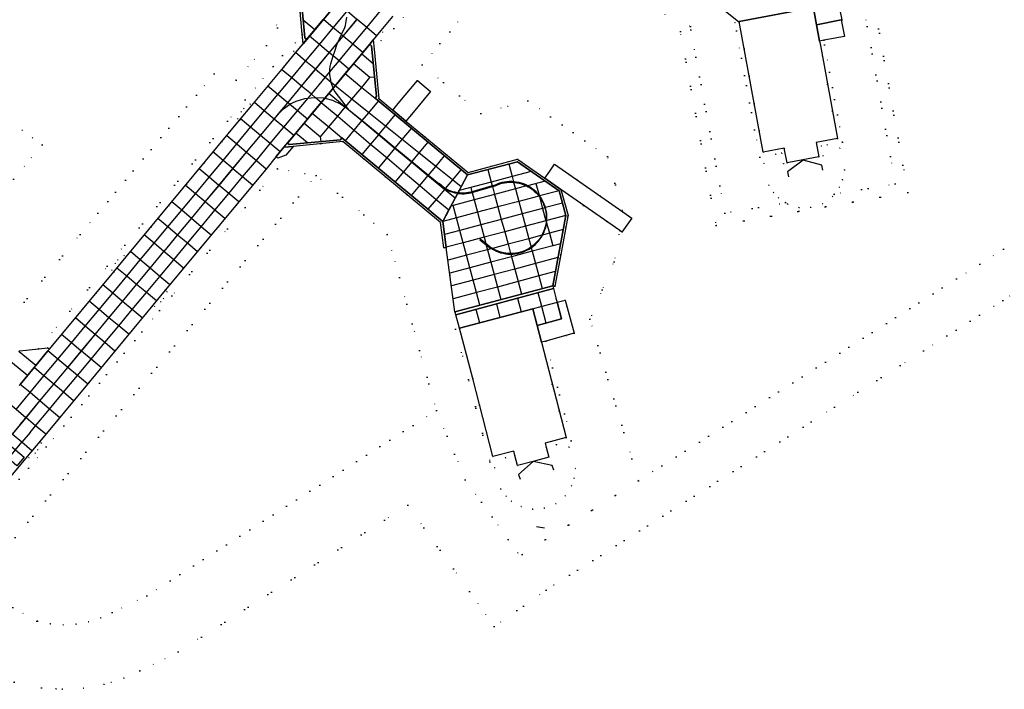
# Model space of a CAD drawing. Header units: metres. Extents: x 174791 to 179073, y 406431 to 409043.
# Tile 119 of 256: x 176276 to 176506, y 407305 to 407461. Entities that reach past the tile are written whole.
import ezdxf

# ---------------------------------------------------------------- set-up
doc = ezdxf.new("R2010")
doc.units = ezdxf.units.M
doc.linetypes.add('DOT', pattern=[6.35, 0, -6.35])
for name, color, linetype in [('panden', 254, 'Continuous'), ('scheiding_grondkering', 254, 'Continuous'), ('scheiding_muur', 254, 'Continuous'), ('terreindeelbegroeid', 254, 'DOT'), ('terreindeelonbegroeid', 254, 'DOT'), ('wegdeel_molgoot', 254, 'Continuous'), ('wegdeel_opstelplaats', 254, 'Continuous'), ('wegdeel_platform_vliegverkeer', 254, 'Continuous'), ('wegdeel_rijbaan', 254, 'Continuous'), ('wegdeel_rolbaan', 254, 'Continuous'), ('wegdeel_voetpad', 254, 'Continuous'), ('weginrichtingselement_markering_vliegtuigverharding', 254, 'Continuous'), ('weginrichtingselement_voeg_vliegtuigverharding', 254, 'Continuous')]:
    doc.layers.add(name, color=color, linetype=linetype)

msp = doc.modelspace()

# ---------------------------------------------------------------- linework, layer by layer
at = {"layer": 'panden'}
for points in [[(176461.204, 407463.616, 0), (176461.356, 407462.79, 0), (176461.917, 407459.736, 0), (176462.607, 407455.966, 0), (176462.801, 407454.902, 0), (176466.78, 407433.264, 0), (176461.838, 407432.357, 0), (176462.445, 407429.023, 0), (176458.742, 407428.301, 0), (176455.039, 407427.579, 0), (176454.407, 407430.992, 0), (176449.465, 407430.084, 0), (176443.879, 407460.494, 0), (176461.179, 407463.754, 0)], [(176396.775, 407389.697, 0), (176397.778, 407385.824, 0), (176403.529, 407363.616, 0), (176398.665, 407362.356, 0), (176398.914, 407361.388, 0), (176399.51, 407359.074, 0), (176395.868, 407358.089, 0), (176392.226, 407357.103, 0), (176391.603, 407359.494, 0), (176391.351, 407360.462, 0), (176386.488, 407359.202, 0), (176381.775, 407377.4, 0), (176378.736, 407389.133, 0), (176395.757, 407393.626, 0)]]:
    msp.add_polyline3d(points, close=True, dxfattribs=at)
at = {"layer": 'scheiding_grondkering'}
for points in [[(176463.378, 407425.93, 0), (176463.135, 407427.033, 0), (176458.763, 407428.239, 0), (176455.149, 407425.477, 0), (176455.392, 407424.376, 0)], [(176400.663, 407356.057, 0), (176400.34, 407357.139, 0), (176395.894, 407358.029, 0), (176392.487, 407355.015, 0), (176392.808, 407353.933, 0)]]:
    msp.add_polyline3d(points, dxfattribs=at)
at = {"layer": 'scheiding_muur'}
msp.add_line((176396.652, 407342.936), (176398.504, 407342.622), dxfattribs=at)
at = {"layer": 'terreindeelbegroeid'}
for points in [[(176363.12, 407461.674, 0), (176370.928, 407471.066, 0), (176371.364, 407470.749, 0), (176372.821, 407471.796, 0), (176373.44, 407472.593, 0), (176374.224, 407474.194, 0), (176373.817, 407474.541, 0), (176390.938, 407495.136, 0), (176393.707, 407495.338, 0), (176377.984, 407476.424, 0), (176363.383, 407458.861, 0)], [(176423.578, 407469.041, 0), (176432.509, 407459.337, 0), (176432.652, 407458.563, 0), (176440.52, 407415.891, 0), (176454.71, 407418.336, 0), (176455.19, 407418.015, 0), (176457.808, 407417.226, 0), (176460.564, 407417.234, 0), (176463.293, 407418.101, 0), (176465.641, 407419.779, 0), (176466.016, 407420.285, 0), (176480.274, 407422.742, 0), (176472.612, 407465.729, 0), (176469.578, 407482.75, 0), (176472.039, 407483.189, 0), (176483.176, 407420.705, 0), (176438.51, 407413.008, 0), (176430.181, 407458.175, 0), (176422.157, 407466.893, 0)], [(176342.056, 407457.546, 0), (176340.425, 407455.542, 0), (176340.101, 407453.567, 0), (176340.523, 407453.237, 0), (176337.668, 407449.807, 0), (176337.424, 407452.638, 0), (176336.325, 407459.073, 0), (176334.022, 407465.862, 0), (176337.164, 407469.648, 0), (176338.44, 407471.186, 0), (176341.013, 407469.064, 0)], [(176337.424, 407452.638, 0), (176335.28, 407450.063, 0), (176328.793, 407442.268, 0), (176296.574, 407403.515, 0), (176287.872, 407393.047, 0), (176280.605, 407384.304, 0), (176276.262, 407383.813, 0), (176276.087, 407383.602, 0), (176261.323, 407395.862, 0), (176257.635, 407398.954, 0), (176257.963, 407399.345, 0), (176257.614, 407405.497, 0), (176257.218, 407405.831, 0), (176273.139, 407424.963, 0), (176273.465, 407424.705, 0), (176258.801, 407407.003, 0), (176258.971, 407401.458, 0), (176273.096, 407390.2, 0), (176290.285, 407410.909, 0), (176321.534, 407448.342, 0), (176326.643, 407446.834, 0), (176333.699, 407454.9, 0), (176336.325, 407459.073, 0)], [(176337.668, 407449.807, 0), (176330.33, 407440.989, 0), (176329.892, 407441.307, 0), (176328.435, 407440.26, 0), (176327.816, 407439.463, 0), (176327.032, 407437.862, 0), (176327.438, 407437.515, 0), (176301.002, 407405.714, 0), (176300.547, 407406.045, 0), (176299.089, 407404.998, 0), (176298.471, 407404.2, 0), (176297.686, 407402.6, 0), (176298.112, 407402.237, 0), (176283.149, 407384.236, 0), (176282.781, 407384.55, 0), (176280.605, 407384.304, 0), (176287.872, 407393.047, 0), (176296.574, 407403.515, 0), (176328.793, 407442.268, 0), (176335.28, 407450.063, 0), (176337.424, 407452.638, 0)], [(176375.616, 407407.879, 0), (176377.624, 407392.951, 0), (176377.678, 407392.753, 0), (176377.747, 407392.481, 0), (176377.818, 407392.249, 0), (176378.736, 407389.133, 0), (176377.768, 407388.882, 0), (176380.807, 407377.149, 0), (176385.771, 407357.983, 0), (176389.459, 407358.939, 0), (176386.85, 407356.63, 0), (176388.329, 407351.646, 0), (176389.572, 407350.018, 0), (176390.824, 407348.85, 0), (176393.062, 407347.573, 0), (176395.735, 407346.974, 0), (176398.482, 407347.182, 0), (176401.14, 407348.243, 0), (176403.359, 407350.083, 0), (176404.817, 407352.377, 0), (176405.401, 407354.147, 0), (176405.708, 407356.441, 0), (176404.23, 407361.404, 0), (176401.266, 407361.997, 0), (176404.748, 407362.899, 0), (176398.818, 407386.111, 0), (176403.516, 407387.409, 0), (176405.444, 407387.942, 0), (176403.314, 407395.653, 0), (176401.446, 407395.137, 0), (176401.244, 407395.892, 0), (176400.596, 407398.313, 0), (176400.446, 407398.979, 0), (176400.461, 407398.983, 0), (176400.912, 407398.927, 0), (176402.292, 407406.238, 0), (176403.961, 407415.082, 0), (176404.013, 407415.36, 0), (176402.349, 407421.405, 0), (176416.076, 407411.817, 0), (176414.729, 407404.525, 0), (176411.987, 407398.049, 0), (176409.094, 407391.215, 0), (176418.872, 407358.661, 0), (176420.396, 407353.588, 0), (176393.32, 407336.429, 0), (176392.323, 407336.816, 0), (176390.071, 407339.938, 0), (176380.064, 407353.81, 0), (176373.314, 407369.943, 0), (176369.411, 407383.943, 0), (176364.69, 407400.879, 0), (176361.885, 407410.939, 0), (176358.739, 407413.582, 0), (176356.419, 407415.534, 0), (176345.291, 407424.677, 0), (176336.262, 407426.238, 0), (176333.545, 407426.097, 0), (176335.999, 407429.049, 0), (176336.369, 407428.727, 0), (176338.24, 407429.428, 0), (176339.925, 407431.429, 0), (176351.522, 407432.543, 0), (176374.286, 407413.707, 0), (176375.092, 407407.808, 0)], [(176467.323, 407431.008, 0), (176468.437, 407425.952, 0), (176467.969, 407423.69, 0), (176467.26, 407421.963, 0), (176466.016, 407420.285, 0), (176465.641, 407419.779, 0), (176463.293, 407418.101, 0), (176460.564, 407417.234, 0), (176457.808, 407417.226, 0), (176455.19, 407418.015, 0), (176454.71, 407418.336, 0), (176453.048, 407419.446, 0), (176451.882, 407420.705, 0), (176450.762, 407422.413, 0), (176449.639, 407427.491, 0), (176452.409, 407429.608, 0), (176453.789, 407429.861, 0), (176454.239, 407427.431, 0), (176455.039, 407427.579, 0), (176458.742, 407428.301, 0), (176462.445, 407429.023, 0), (176463.427, 407429.214, 0), (176463.003, 407431.554, 0), (176464.407, 407431.812, 0)], [(176259.517, 407334.198, 0), (176258.083, 407335.392, 0), (176277.939, 407359.238, 0), (176278.368, 407358.926, 0), (176279.825, 407359.974, 0), (176280.444, 407360.771, 0), (176281.228, 407362.372, 0), (176280.871, 407362.725, 0), (176292.377, 407376.565, 0), (176307.261, 407394.469, 0), (176307.655, 407394.178, 0), (176309.112, 407395.225, 0), (176309.731, 407396.022, 0), (176310.515, 407397.623, 0), (176310.142, 407397.941, 0), (176333.545, 407426.097, 0), (176336.262, 407426.238, 0), (176324.608, 407412.217, 0), (176311.68, 407396.663, 0), (176308.799, 407393.19, 0), (176282.409, 407361.446, 0)], [(176345.291, 407424.677, 0), (176265.694, 407329.055, 0), (176259.517, 407334.198, 0), (176282.409, 407361.446, 0), (176308.799, 407393.19, 0), (176311.68, 407396.663, 0), (176324.608, 407412.217, 0), (176336.262, 407426.238, 0)], [(176373.314, 407369.943, 0), (176305.809, 407326.811, 0), (176297.768, 407322.867, 0), (176295.08, 407321.626, 0), (176292.256, 407320.734, 0), (176289.343, 407320.205, 0), (176286.346, 407320.05, 0), (176283.354, 407320.28, 0), (176280.416, 407320.891, 0), (176280.223, 407320.913, 0), (176265.694, 407329.055, 0), (176345.291, 407424.677, 0), (176356.419, 407415.534, 0), (176358.739, 407413.582, 0), (176361.885, 407410.939, 0), (176364.69, 407400.879, 0), (176369.411, 407383.943, 0)], [(176404.23, 407361.404, 0), (176405.708, 407356.441, 0), (176405.401, 407354.147, 0), (176404.817, 407352.377, 0), (176403.359, 407350.083, 0), (176401.14, 407348.243, 0), (176398.482, 407347.182, 0), (176395.735, 407346.974, 0), (176393.062, 407347.573, 0), (176390.824, 407348.85, 0), (176389.572, 407350.018, 0), (176388.329, 407351.646, 0), (176386.85, 407356.63, 0), (176389.459, 407358.939, 0), (176391.603, 407359.494, 0), (176392.226, 407357.103, 0), (176395.868, 407358.089, 0), (176399.51, 407359.074, 0), (176398.914, 407361.388, 0), (176401.266, 407361.997, 0)]]:
    msp.add_polyline3d(points, close=True, dxfattribs=at)
for points in [[(176246.848, 407493.336, 0), (176281.386, 407482.518, 0), (176281.229, 407482.044, 0), (176289.561, 407479.313, 0), (176299.281, 407479.275, 0), (176303.197, 407475.172, 0), (176314.815, 407471.928, 0), (176319.166, 407476.953, 0), (176322.315, 407476.193, 0), (176330.993, 407468.444, 0), (176329.65, 407466.818, 0), (176332.723, 407464.296, 0), (176334.022, 407465.862, 0), (176336.325, 407459.073, 0), (176333.699, 407454.9, 0), (176326.643, 407446.834, 0), (176321.534, 407448.342, 0), (176290.285, 407410.909, 0), (176273.096, 407390.2, 0)], [(176422.157, 407466.893, 0), (176430.181, 407458.175, 0), (176438.51, 407413.008, 0), (176483.176, 407420.705, 0), (176472.039, 407483.189, 0)], [(176380.54, 407463.075, 0), (176370.032, 407450.435, 0), (176383.693, 407439.099, 0), (176394.629, 407442.044, 0), (176413.204, 407429.071, 0), (176416.737, 407416.234, 0), (176400.868, 407427.318, 0), (176399.723, 407425.679, 0), (176398.578, 407424.039, 0), (176392.251, 407428.458, 0), (176380.693, 407425.345, 0), (176366.226, 407437.35, 0), (176367.497, 407438.879, 0), (176371.971, 407444.258, 0), (176368.886, 407446.821, 0), (176364.414, 407441.438, 0), (176363.136, 407439.9, 0), (176359.884, 407442.612, 0), (176358.808, 407454.08, 0), (176360.451, 407456.095, 0), (176360.81, 407458.065, 0), (176360.406, 407458.409, 0), (176363.12, 407461.674, 0), (176363.383, 407458.861, 0), (176377.984, 407476.424, 0)], [(176440.322, 407463.155, 0), (176443.751, 407460.481, 0), (176443.879, 407460.494, 0), (176442.89, 407460.3, 0), (176443.251, 407458.334, 0), (176448.66, 407428.919, 0), (176452.409, 407429.608, 0), (176449.639, 407427.491, 0), (176450.762, 407422.413, 0), (176451.882, 407420.705, 0), (176453.048, 407419.446, 0), (176454.71, 407418.336, 0), (176440.52, 407415.891, 0), (176432.652, 407458.563, 0), (176432.509, 407459.337, 0), (176423.578, 407469.041, 0)], [(176265.694, 407329.055, 0), (176280.223, 407320.913, 0), (176280.416, 407320.891, 0), (176283.354, 407320.28, 0), (176286.346, 407320.05, 0), (176289.343, 407320.205, 0), (176292.256, 407320.734, 0), (176295.08, 407321.626, 0), (176297.768, 407322.867, 0), (176305.809, 407326.811, 0), (176373.314, 407369.943, 0), (176380.064, 407353.81, 0), (176390.071, 407339.938, 0), (176392.323, 407336.816, 0), (176393.32, 407336.429, 0), (176420.396, 407353.588, 0), (176500, 407404.036, 0), (176601.227, 407468.187, 0)], [(176601.227, 407468.187, 0), (176500, 407404.036, 0), (176420.396, 407353.588, 0), (176418.872, 407358.661, 0), (176409.094, 407391.215, 0), (176411.987, 407398.049, 0), (176414.729, 407404.525, 0), (176416.076, 407411.817, 0), (176416.573, 407411.47, 0), (176418.863, 407414.749, 0), (176416.737, 407416.234, 0), (176413.204, 407429.071, 0), (176394.629, 407442.044, 0), (176383.693, 407439.099, 0), (176370.032, 407450.435, 0), (176380.54, 407463.075, 0)], [(176472.612, 407465.729, 0), (176480.274, 407422.742, 0), (176466.016, 407420.285, 0), (176467.26, 407421.963, 0), (176467.969, 407423.69, 0), (176468.437, 407425.952, 0), (176467.323, 407431.008, 0), (176464.407, 407431.812, 0), (176467.945, 407432.461, 0), (176463.785, 407455.079, 0), (176463.589, 407456.145, 0), (176468.438, 407457.027, 0), (176467.691, 407460.909, 0), (176467.783, 407460.928, 0), (176466.363, 407468.098, 0)], [(176605.047, 407458.769, 0), (176505.353, 407395.589, 0), (176486.845, 407383.86, 0), (176466.108, 407370.719, 0), (176398.871, 407328.108, 0), (176386.783, 407319.628, 0), (176381.04, 407327.815, 0), (176366.667, 407347.895, 0), (176313.173, 407313.716, 0), (176304.215, 407309.322, 0), (176300.504, 407307.609, 0), (176297.524, 407306.668, 0), (176295.869, 407306.145, 0), (176291.078, 407305.275, 0), (176286.158, 407305.02, 0), (176284.669, 407305.135, 0), (176281.285, 407305.395, 0), (176274.943, 407306.677, 0)], [(176274.943, 407306.677, 0), (176281.285, 407305.395, 0), (176284.669, 407305.135, 0), (176286.158, 407305.02, 0), (176291.078, 407305.275, 0), (176295.869, 407306.145, 0), (176297.524, 407306.668, 0), (176300.504, 407307.609, 0), (176304.215, 407309.322, 0), (176313.173, 407313.716, 0), (176366.667, 407347.895, 0), (176381.04, 407327.815, 0), (176386.783, 407319.628, 0), (176398.871, 407328.108, 0), (176466.108, 407370.719, 0), (176486.845, 407383.86, 0), (176505.353, 407395.589, 0), (176605.047, 407458.769, 0)], [(176273.212, 407437.889, 0), (176276.751, 407435.228, 0), (176279.214, 407433.416, 0), (176281.414, 407431.799, 0), (176274.769, 407423.779, 0)], [(176274.769, 407423.779, 0), (176281.414, 407431.799, 0), (176279.214, 407433.416, 0), (176276.751, 407435.228, 0), (176273.212, 407437.889, 0)]]:
    msp.add_polyline3d(points, dxfattribs=at)
at = {"layer": 'terreindeelonbegroeid'}
for points in [[(176455.039, 407427.579, 0), (176454.239, 407427.431, 0), (176453.789, 407429.861, 0), (176452.409, 407429.608, 0), (176448.66, 407428.919, 0), (176443.251, 407458.334, 0), (176442.89, 407460.3, 0), (176443.879, 407460.494, 0), (176449.465, 407430.084, 0), (176454.407, 407430.992, 0)], [(176342.258, 407455.321, 0), (176340.523, 407453.237, 0), (176340.101, 407453.567, 0), (176340.425, 407455.542, 0), (176342.056, 407457.546, 0)], [(176358.808, 407454.08, 0), (176358.603, 407456.228, 0), (176360.406, 407458.409, 0), (176360.81, 407458.065, 0), (176360.451, 407456.095, 0)], [(176464.407, 407431.812, 0), (176463.003, 407431.554, 0), (176463.427, 407429.214, 0), (176462.445, 407429.023, 0), (176461.838, 407432.357, 0), (176466.78, 407433.264, 0), (176462.801, 407454.902, 0), (176462.607, 407455.966, 0), (176463.589, 407456.145, 0), (176463.785, 407455.079, 0), (176467.945, 407432.461, 0)], [(176330.33, 407440.989, 0), (176327.438, 407437.515, 0), (176327.032, 407437.862, 0), (176327.816, 407439.463, 0), (176328.435, 407440.26, 0), (176329.892, 407441.307, 0)], [(176301.002, 407405.714, 0), (176298.112, 407402.237, 0), (176297.686, 407402.6, 0), (176298.471, 407404.2, 0), (176299.089, 407404.998, 0), (176300.547, 407406.045, 0)], [(176307.261, 407394.469, 0), (176310.142, 407397.941, 0), (176310.515, 407397.623, 0), (176309.731, 407396.022, 0), (176309.112, 407395.225, 0), (176307.655, 407394.178, 0)], [(176391.603, 407359.494, 0), (176389.459, 407358.939, 0), (176385.771, 407357.983, 0), (176380.807, 407377.149, 0), (176377.768, 407388.882, 0), (176378.736, 407389.133, 0), (176381.775, 407377.4, 0), (176386.488, 407359.202, 0), (176391.351, 407360.462, 0)], [(176401.266, 407361.997, 0), (176398.914, 407361.388, 0), (176398.665, 407362.356, 0), (176403.529, 407363.616, 0), (176397.778, 407385.824, 0), (176398.818, 407386.111, 0), (176404.748, 407362.899, 0)], [(176277.939, 407359.238, 0), (176280.871, 407362.725, 0), (176281.228, 407362.372, 0), (176280.444, 407360.771, 0), (176279.825, 407359.974, 0), (176278.368, 407358.926, 0)]]:
    msp.add_polyline3d(points, close=True, dxfattribs=at)
at = {"layer": 'wegdeel_molgoot'}
for points in [[(176343.105, 407456.339, 0), (176342.258, 407455.321, 0), (176342.056, 407457.546, 0), (176341.013, 407469.064, 0), (176338.44, 407471.186, 0), (176335.363, 407473.731, 0), (176322.022, 407484.723, 0), (176306.339, 407484.247, 0), (176306.332, 407484.801, 0), (176322.256, 407485.285, 0), (176341.924, 407468.993, 0), (176341.574, 407468.579, 0), (176342.67, 407456.696, 0)], [(176358.808, 407454.08, 0), (176359.884, 407442.612, 0), (176363.136, 407439.9, 0), (176366.226, 407437.35, 0), (176380.693, 407425.345, 0), (176392.251, 407428.458, 0), (176398.578, 407424.039, 0), (176402.349, 407421.405, 0), (176404.013, 407415.36, 0), (176403.961, 407415.082, 0), (176402.292, 407406.238, 0), (176400.912, 407398.927, 0), (176400.461, 407398.983, 0), (176403.486, 407415.342, 0), (176401.938, 407421.118, 0), (176392.187, 407427.864, 0), (176380.541, 407424.781, 0), (176359.015, 407442.642, 0), (176359.348, 407443.046, 0), (176358.22, 407454.888, 0), (176357.791, 407455.268, 0), (176358.603, 407456.228, 0)], [(176374.796, 407413.958, 0), (176375.616, 407407.879, 0), (176375.092, 407407.808, 0), (176374.286, 407413.707, 0), (176351.522, 407432.543, 0), (176339.925, 407431.429, 0), (176337.801, 407431.224, 0), (176338.602, 407432.199, 0), (176339.013, 407431.86, 0), (176350.959, 407432.99, 0), (176351.304, 407433.429, 0)]]:
    msp.add_polyline3d(points, close=True, dxfattribs=at)
at = {"layer": 'wegdeel_opstelplaats'}
for points in [[(176463.589, 407456.145, 0), (176462.607, 407455.966, 0), (176461.917, 407459.736, 0), (176467.691, 407460.909, 0), (176468.438, 407457.027, 0)], [(176366.226, 407437.35, 0), (176363.136, 407439.9, 0), (176364.414, 407441.438, 0), (176368.886, 407446.821, 0), (176371.971, 407444.258, 0), (176367.497, 407438.879, 0)], [(176405.444, 407387.942, 0), (176403.516, 407387.409, 0), (176398.818, 407386.111, 0), (176397.778, 407385.824, 0), (176396.775, 407389.697, 0), (176402.481, 407391.273, 0), (176401.446, 407395.137, 0), (176403.314, 407395.653, 0)]]:
    msp.add_polyline3d(points, close=True, dxfattribs=at)
at = {"layer": 'wegdeel_platform_vliegverkeer'}
for points in [[(176362.296, 407479.416, 0), (176343.105, 407456.339, 0), (176342.67, 407456.696, 0), (176341.574, 407468.579, 0), (176341.924, 407468.993, 0), (176322.256, 407485.285, 0), (176326.215, 407497.551, 0), (176349.572, 407478.242, 0), (176349.944, 407478.643, 0), (176361.848, 407479.777, 0)], [(176467.691, 407460.909, 0), (176461.917, 407459.736, 0), (176461.356, 407462.79, 0), (176461.204, 407463.616, 0), (176461.179, 407463.754, 0), (176443.879, 407460.494, 0), (176443.751, 407460.481, 0), (176440.322, 407463.155, 0), (176466.363, 407468.098, 0), (176467.783, 407460.928, 0)], [(176380.541, 407424.781, 0), (176374.796, 407413.958, 0), (176351.304, 407433.429, 0), (176350.959, 407432.99, 0), (176339.013, 407431.86, 0), (176338.602, 407432.199, 0), (176357.791, 407455.268, 0), (176358.22, 407454.888, 0), (176359.348, 407443.046, 0), (176359.015, 407442.642, 0)], [(176400.461, 407398.983, 0), (176400.446, 407398.979, 0), (176377.624, 407392.951, 0), (176375.616, 407407.879, 0), (176374.796, 407413.958, 0), (176380.541, 407424.781, 0), (176392.187, 407427.864, 0), (176401.938, 407421.118, 0), (176403.486, 407415.342, 0)], [(176400.596, 407398.313, 0), (176377.818, 407392.249, 0), (176377.747, 407392.481, 0), (176377.678, 407392.753, 0), (176377.624, 407392.951, 0), (176400.446, 407398.979, 0)], [(176401.446, 407395.137, 0), (176402.481, 407391.273, 0), (176396.775, 407389.697, 0), (176395.757, 407393.626, 0), (176378.736, 407389.133, 0), (176377.818, 407392.249, 0), (176400.596, 407398.313, 0), (176401.244, 407395.892, 0)]]:
    msp.add_polyline3d(points, close=True, dxfattribs=at)
at = {"layer": 'wegdeel_rijbaan'}
msp.add_polyline3d([(176335.999, 407429.049, 0), (176337.801, 407431.224, 0), (176339.925, 407431.429, 0), (176338.24, 407429.428, 0), (176336.369, 407428.727, 0)], close=True, dxfattribs=at)
msp.add_polyline3d([(176276.087, 407383.602, 0), (176276.262, 407383.813, 0), (176280.605, 407384.304, 0), (176282.781, 407384.55, 0), (176283.149, 407384.236, 0), (176282.787, 407383.803, 0), (176279.949, 407380.394, 0), (176279.562, 407379.937, 0), (176276.313, 407376.025, 0), (176276.102, 407375.77, 0)], dxfattribs=at)
at = {"layer": 'wegdeel_rolbaan'}
for points in [[(176276.102, 407375.77, 0), (176276.313, 407376.025, 0), (176279.562, 407379.937, 0), (176279.949, 407380.394, 0), (176282.787, 407383.803, 0), (176283.149, 407384.236, 0), (176298.112, 407402.237, 0), (176301.002, 407405.714, 0), (176327.438, 407437.515, 0), (176330.33, 407440.989, 0), (176337.668, 407449.807, 0), (176340.523, 407453.237, 0), (176342.258, 407455.321, 0), (176343.105, 407456.339, 0), (176362.296, 407479.416, 0), (176363.137, 407480.427, 0), (176364.745, 407482.361, 0), (176367.559, 407485.744, 0), (176379.415, 407500, 0), (176384.319, 407505.897, 0), (176387.201, 407509.362, 0), (176405.913, 407531.862, 0), (176408.794, 407535.326, 0), (176435.596, 407567.55, 0)], [(176363.12, 407461.674, 0), (176360.406, 407458.409, 0), (176358.603, 407456.228, 0), (176357.791, 407455.268, 0), (176338.602, 407432.199, 0), (176337.801, 407431.224, 0), (176335.999, 407429.049, 0), (176333.545, 407426.097, 0), (176310.142, 407397.941, 0), (176307.261, 407394.469, 0), (176292.377, 407376.565, 0), (176280.871, 407362.725, 0), (176277.939, 407359.238, 0), (176258.083, 407335.392, 0)]]:
    msp.add_polyline3d(points, dxfattribs=at)
at = {"layer": 'wegdeel_voetpad'}
msp.add_polyline3d([(176416.737, 407416.234, 0), (176418.863, 407414.749, 0), (176416.573, 407411.47, 0), (176416.076, 407411.817, 0), (176402.349, 407421.405, 0), (176398.578, 407424.039, 0), (176399.723, 407425.679, 0), (176400.868, 407427.318, 0)], close=True, dxfattribs=at)
at = {"layer": 'weginrichtingselement_markering_vliegtuigverharding'}
for points in [[(176274.522, 407364.447, 0), (176277.68, 407368.248, 0), (176280.925, 407372.155, 0), (176284.173, 407376.063, 0), (176287.408, 407379.957, 0), (176290.584, 407383.78, 0), (176293.791, 407387.64, 0), (176297.013, 407391.519, 0), (176300.191, 407395.344, 0), (176303.457, 407399.275, 0), (176306.609, 407403.069, 0), (176309.831, 407406.949, 0), (176309.839, 407406.957, 0), (176313.019, 407410.777, 0), (176316.25, 407414.659, 0), (176319.442, 407418.494, 0), (176322.662, 407422.362, 0), (176325.897, 407426.249, 0), (176329.09, 407430.085, 0), (176332.333, 407433.981, 0), (176335.516, 407437.805, 0), (176336.504, 407438.992, 0), (176338.678, 407441.604, 0), (176341.912, 407445.491, 0), (176345.149, 407449.381, 0), (176348.369, 407453.25, 0), (176350.293, 407455.562, 0), (176351.598, 407457.132, 0), (176354.818, 407461.006, 0)], [(176349.466, 407444.453, 0), (176349.252, 407444.997, 0), (176349.002, 407445.635, 0), (176348.828, 407446.301, 0), (176348.682, 407446.863, 0), (176348.511, 407448.12, 0), (176348.501, 407448.774, 0), (176348.492, 407449.389, 0), (176348.562, 407450.052, 0), (176348.71, 407450.702, 0), (176349.265, 407452.499, 0), (176349.464, 407453.144, 0), (176350.293, 407455.562, 0), (176350.323, 407455.629, 0), (176351.095, 407457.339, 0), (176351.17, 407457.493, 0), (176351.951, 407459.09, 0), (176352.129, 407459.579, 0), (176352.249, 407460.086, 0), (176352.419, 407461.54, 0)], [(176352.856, 407440.058, 0), (176352.289, 407440.794, 0), (176349.466, 407444.453, 0)], [(176336.504, 407438.992, 0), (176337.698, 407440.215, 0), (176339.079, 407441.223, 0), (176339.112, 407441.24, 0), (176340.607, 407441.989, 0), (176342.682, 407442.612, 0), (176343.445, 407442.698, 0), (176344.835, 407442.855, 0), (176345.096, 407442.838, 0), (176346.997, 407442.71, 0), (176347.291, 407442.636, 0), (176349.099, 407442.183, 0), (176351.073, 407441.289, 0), (176351.937, 407440.692, 0), (176352.107, 407440.575, 0), (176352.856, 407440.058, 0), (176356.031, 407437.447, 0), (176359.893, 407434.27, 0), (176363.749, 407431.098, 0), (176367.61, 407427.923, 0), (176371.473, 407424.745, 0), (176373.955, 407422.704, 0)], [(176373.907, 407422.647, 0), (176375.159, 407421.596, 0), (176375.287, 407421.525, 0), (176375.63, 407421.336, 0), (176376.117, 407421.106, 0), (176376.618, 407420.909, 0), (176377.13, 407420.744, 0), (176377.652, 407420.612, 0), (176378.181, 407420.515, 0), (176378.272, 407420.504, 0), (176378.716, 407420.452, 0), (176379.253, 407420.423, 0), (176379.792, 407420.429, 0), (176380.328, 407420.47, 0), (176380.861, 407420.546, 0), (176381.388, 407420.655, 0), (176381.626, 407420.721, 0), (176381.907, 407420.799, 0), (176386.39, 407422.087, 0), (176387.022, 407422.269, 0), (176387.546, 407422.501, 0), (176388.085, 407422.696, 0), (176388.636, 407422.853, 0), (176389.196, 407422.972, 0), (176389.764, 407423.052, 0), (176390.335, 407423.093, 0), (176390.908, 407423.094, 0), (176391.326, 407423.065, 0), (176391.48, 407423.055, 0), (176392.047, 407422.978, 0), (176392.608, 407422.861, 0), (176393.16, 407422.706, 0), (176393.7, 407422.513, 0), (176394.224, 407422.283, 0), (176394.348, 407422.218, 0), (176394.732, 407422.018, 0), (176395.221, 407421.718, 0), (176395.687, 407421.385, 0), (176396.129, 407421.021, 0), (176396.545, 407420.627, 0), (176396.933, 407420.205, 0), (176397.202, 407419.869, 0), (176397.291, 407419.758, 0), (176397.341, 407419.687, 0), (176397.618, 407419.287, 0), (176397.911, 407418.794, 0), (176398.169, 407418.283, 0), (176398.391, 407417.755, 0), (176398.576, 407417.213, 0), (176398.594, 407417.144, 0), (176398.724, 407416.659, 0), (176398.833, 407416.096, 0), (176398.903, 407415.528, 0), (176398.933, 407414.955, 0), (176398.924, 407414.383, 0), (176398.902, 407414.126, 0), (176398.892, 407414.005, 0), (176398.875, 407413.812, 0), (176398.787, 407413.245, 0), (176398.66, 407412.687, 0), (176398.495, 407412.138, 0), (176398.293, 407411.602, 0), (176398.054, 407411.081, 0), (176397.865, 407410.735, 0), (176397.779, 407410.578, 0), (176397.471, 407410.096, 0), (176397.13, 407409.635, 0), (176396.758, 407409.199, 0), (176396.356, 407408.79, 0), (176395.928, 407408.41, 0), (176395.474, 407408.06, 0), (176395.391, 407408.005, 0), (176394.997, 407407.742, 0), (176394.5, 407407.458, 0), (176393.984, 407407.209, 0), (176393.452, 407406.997, 0), (176392.906, 407406.821, 0), (176392.35, 407406.683, 0), (176391.785, 407406.585, 0), (176391.216, 407406.525, 0), (176390.643, 407406.505, 0), (176390.599, 407406.507, 0), (176390.07, 407406.524, 0), (176389.5, 407406.583, 0), (176388.936, 407406.681, 0), (176388.379, 407406.818, 0), (176387.834, 407406.993, 0), (176387.302, 407407.205, 0), (176386.785, 407407.453, 0), (176386.384, 407407.682, 0), (176386.287, 407407.737, 0), (176385.81, 407408.054, 0), (176384.817, 407408.82, 0), (176383.52, 407409.82, 0), (176383.428, 407409.701, 0), (176384.881, 407408.581, 0), (176385.723, 407407.932, 0), (176386.18, 407407.628, 0), (176386.2, 407407.614, 0), (176386.698, 407407.33, 0), (176387.214, 407407.079, 0), (176387.746, 407406.865, 0), (176388.291, 407406.687, 0), (176388.847, 407406.546, 0), (176389.411, 407406.444, 0), (176389.981, 407406.38, 0), (176390.554, 407406.355, 0), (176390.639, 407406.357, 0), (176391.128, 407406.368, 0), (176391.699, 407406.421, 0), (176392.265, 407406.512, 0), (176392.823, 407406.642, 0), (176393.372, 407406.809, 0), (176393.908, 407407.013, 0), (176394.429, 407407.253, 0), (176394.932, 407407.527, 0), (176395.416, 407407.835, 0), (176395.434, 407407.848, 0), (176395.878, 407408.176, 0), (176396.315, 407408.547, 0), (176396.727, 407408.946, 0), (176397.11, 407409.373, 0), (176397.463, 407409.825, 0), (176397.785, 407410.299, 0), (176398.071, 407410.79, 0), (176398.074, 407410.795, 0), (176398.329, 407411.308, 0), (176398.548, 407411.838, 0), (176398.731, 407412.382, 0), (176398.876, 407412.937, 0), (176398.984, 407413.5, 0), (176398.998, 407413.616, 0), (176399.053, 407414.069, 0), (176399.058, 407414.167, 0), (176399.083, 407414.642, 0), (176399.074, 407415.215, 0), (176399.027, 407415.787, 0), (176398.94, 407416.354, 0), (176398.816, 407416.914, 0), (176398.737, 407417.182, 0), (176398.653, 407417.464, 0), (176398.454, 407418.002, 0), (176398.219, 407418.525, 0), (176397.949, 407419.03, 0), (176397.645, 407419.517, 0), (176397.359, 407419.91, 0), (176397.308, 407419.981, 0), (176397.237, 407420.067, 0), (176396.942, 407420.422, 0), (176396.545, 407420.837, 0), (176396.122, 407421.224, 0), (176395.674, 407421.581, 0), (176395.202, 407421.907, 0), (176394.709, 407422.201, 0), (176394.562, 407422.275, 0), (176394.197, 407422.46, 0), (176393.669, 407422.684, 0), (176393.127, 407422.871, 0), (176392.574, 407423.021, 0), (176392.012, 407423.134, 0), (176391.443, 407423.208, 0), (176391.285, 407423.218, 0), (176390.871, 407423.243, 0), (176390.297, 407423.239, 0), (176389.725, 407423.197, 0), (176389.157, 407423.115, 0), (176388.597, 407422.996, 0), (176388.045, 407422.838, 0), (176387.506, 407422.644, 0), (176386.981, 407422.413, 0), (176386.351, 407422.232, 0), (176381.866, 407420.943, 0), (176381.588, 407420.866, 0), (176381.356, 407420.802, 0), (176380.838, 407420.694, 0), (176380.315, 407420.62, 0), (176379.787, 407420.579, 0), (176379.259, 407420.573, 0), (176378.73, 407420.601, 0), (176378.348, 407420.646, 0), (176378.205, 407420.663, 0), (176377.685, 407420.758, 0), (176377.172, 407420.888, 0), (176376.669, 407421.049, 0), (176376.177, 407421.244, 0), (176375.699, 407421.469, 0), (176375.385, 407421.643, 0), (176375.236, 407421.725, 0), (176374.003, 407422.762, 0), (176373.955, 407422.704, 0), (176373.907, 407422.647, 0)], [(176373.907, 407422.647, 0), (176375.159, 407421.596, 0), (176375.287, 407421.525, 0), (176375.63, 407421.336, 0), (176376.117, 407421.106, 0), (176376.618, 407420.909, 0), (176377.13, 407420.744, 0), (176377.652, 407420.612, 0), (176378.181, 407420.515, 0), (176378.272, 407420.504, 0), (176378.716, 407420.452, 0), (176379.253, 407420.423, 0), (176379.792, 407420.429, 0), (176380.328, 407420.47, 0), (176380.861, 407420.546, 0), (176381.388, 407420.655, 0), (176381.626, 407420.721, 0), (176381.907, 407420.799, 0), (176386.39, 407422.087, 0), (176387.022, 407422.269, 0), (176387.546, 407422.501, 0), (176388.085, 407422.696, 0), (176388.636, 407422.853, 0), (176389.196, 407422.972, 0), (176389.764, 407423.052, 0), (176390.335, 407423.093, 0), (176390.908, 407423.094, 0), (176391.326, 407423.065, 0), (176391.48, 407423.055, 0), (176392.047, 407422.978, 0), (176392.608, 407422.861, 0), (176393.16, 407422.706, 0), (176393.7, 407422.513, 0), (176394.224, 407422.283, 0), (176394.348, 407422.218, 0), (176394.732, 407422.018, 0), (176395.221, 407421.718, 0), (176395.687, 407421.385, 0), (176396.129, 407421.021, 0), (176396.545, 407420.627, 0), (176396.933, 407420.205, 0), (176397.202, 407419.869, 0), (176397.291, 407419.758, 0), (176397.341, 407419.687, 0), (176397.618, 407419.287, 0), (176397.911, 407418.794, 0), (176398.169, 407418.283, 0), (176398.391, 407417.755, 0), (176398.576, 407417.213, 0), (176398.594, 407417.144, 0), (176398.724, 407416.659, 0), (176398.833, 407416.096, 0), (176398.903, 407415.528, 0), (176398.933, 407414.955, 0), (176398.924, 407414.383, 0), (176398.902, 407414.126, 0), (176398.892, 407414.005, 0), (176398.875, 407413.812, 0), (176398.787, 407413.245, 0), (176398.66, 407412.687, 0), (176398.495, 407412.138, 0), (176398.293, 407411.602, 0), (176398.054, 407411.081, 0), (176397.865, 407410.735, 0), (176397.779, 407410.578, 0), (176397.471, 407410.096, 0), (176397.13, 407409.635, 0), (176396.758, 407409.199, 0), (176396.356, 407408.79, 0), (176395.928, 407408.41, 0), (176395.474, 407408.06, 0), (176395.391, 407408.005, 0), (176394.997, 407407.742, 0), (176394.5, 407407.458, 0), (176393.984, 407407.209, 0), (176393.452, 407406.997, 0), (176392.906, 407406.821, 0), (176392.35, 407406.683, 0), (176391.785, 407406.585, 0), (176391.216, 407406.525, 0), (176390.643, 407406.505, 0), (176390.599, 407406.507, 0), (176390.07, 407406.524, 0), (176389.5, 407406.583, 0), (176388.936, 407406.681, 0), (176388.379, 407406.818, 0), (176387.834, 407406.993, 0), (176387.302, 407407.205, 0), (176386.785, 407407.453, 0), (176386.384, 407407.682, 0), (176386.287, 407407.737, 0), (176385.81, 407408.054, 0), (176384.817, 407408.82, 0), (176383.52, 407409.82, 0), (176383.428, 407409.701, 0), (176384.881, 407408.581, 0), (176385.723, 407407.932, 0), (176386.18, 407407.628, 0), (176386.2, 407407.614, 0), (176386.698, 407407.33, 0), (176387.214, 407407.079, 0), (176387.746, 407406.865, 0), (176388.291, 407406.687, 0), (176388.847, 407406.546, 0), (176389.411, 407406.444, 0), (176389.981, 407406.38, 0), (176390.554, 407406.355, 0), (176390.639, 407406.357, 0), (176391.128, 407406.368, 0), (176391.699, 407406.421, 0), (176392.265, 407406.512, 0), (176392.823, 407406.642, 0), (176393.372, 407406.809, 0), (176393.908, 407407.013, 0), (176394.429, 407407.253, 0), (176394.932, 407407.527, 0), (176395.416, 407407.835, 0), (176395.434, 407407.848, 0), (176395.878, 407408.176, 0), (176396.315, 407408.547, 0), (176396.727, 407408.946, 0), (176397.11, 407409.373, 0), (176397.463, 407409.825, 0), (176397.785, 407410.299, 0), (176398.071, 407410.79, 0), (176398.074, 407410.795, 0), (176398.329, 407411.308, 0), (176398.548, 407411.838, 0), (176398.731, 407412.382, 0), (176398.876, 407412.937, 0), (176398.984, 407413.5, 0), (176398.998, 407413.616, 0), (176399.053, 407414.069, 0), (176399.058, 407414.167, 0), (176399.083, 407414.642, 0), (176399.074, 407415.215, 0), (176399.027, 407415.787, 0), (176398.94, 407416.354, 0), (176398.816, 407416.914, 0), (176398.737, 407417.182, 0), (176398.653, 407417.464, 0), (176398.454, 407418.002, 0), (176398.219, 407418.525, 0), (176397.949, 407419.03, 0), (176397.645, 407419.517, 0), (176397.359, 407419.91, 0), (176397.308, 407419.981, 0), (176397.237, 407420.067, 0), (176396.942, 407420.422, 0), (176396.545, 407420.837, 0), (176396.122, 407421.224, 0), (176395.674, 407421.581, 0), (176395.202, 407421.907, 0), (176394.709, 407422.201, 0), (176394.562, 407422.275, 0), (176394.197, 407422.46, 0), (176393.669, 407422.684, 0), (176393.127, 407422.871, 0), (176392.574, 407423.021, 0), (176392.012, 407423.134, 0), (176391.443, 407423.208, 0), (176391.285, 407423.218, 0), (176390.871, 407423.243, 0), (176390.297, 407423.239, 0), (176389.725, 407423.197, 0), (176389.157, 407423.115, 0), (176388.597, 407422.996, 0), (176388.045, 407422.838, 0), (176387.506, 407422.644, 0), (176386.981, 407422.413, 0), (176386.351, 407422.232, 0), (176381.866, 407420.943, 0), (176381.588, 407420.866, 0), (176381.356, 407420.802, 0), (176380.838, 407420.694, 0), (176380.315, 407420.62, 0), (176379.787, 407420.579, 0), (176379.259, 407420.573, 0), (176378.73, 407420.601, 0), (176378.348, 407420.646, 0), (176378.205, 407420.663, 0), (176377.685, 407420.758, 0), (176377.172, 407420.888, 0), (176376.669, 407421.049, 0), (176376.177, 407421.244, 0), (176375.699, 407421.469, 0), (176375.385, 407421.643, 0), (176375.236, 407421.725, 0), (176374.003, 407422.762, 0), (176373.955, 407422.704, 0), (176373.907, 407422.647, 0)], [(176273.193, 407362.448, 0), (176275.227, 407360.754, 0), (176277.233, 407359.084, 0), (176275.569, 407357.085, 0), (176273.571, 407358.758, 0), (176271.545, 407360.453, 0), (176273.193, 407362.448, 0)]]:
    msp.add_polyline3d(points, dxfattribs=at)
at = {"layer": 'weginrichtingselement_voeg_vliegtuigverharding'}
for p, q in [((176342.294, 407460.885), (176344.991, 407458.679)), ((176342.252, 407455.384), (176344.991, 407458.679)), ((176356.156, 407453.298), (176357.791, 407455.268)), ((176353.987, 407450.69), (176355.919, 407453.012)), ((176355.919, 407453.012), (176356.156, 407453.298)), ((176355.919, 407453.012), (176358.61, 407450.728)), ((176352.935, 407449.424), (176353.987, 407450.69)), ((176357.841, 407447.453), (176353.987, 407450.69)), ((176358.912, 407447.563), (176357.841, 407447.453)), ((176345.36, 407440.311), (176346.492, 407441.674)), ((176324.472, 407433.974), (176324.483, 407433.965)), ((176337.8, 407431.221), (176340.093, 407433.977)), ((176340.093, 407433.977), (176340.56, 407434.539)), ((176343.296, 407432.282), (176340.56, 407434.539)), ((176346.459, 407432.576), (176346.324, 407433.64)), ((176333.66, 407426.235), (176333.67, 407426.227)), ((176376.691, 407417.523), (176377.668, 407419.365)), ((176374.796, 407413.958), (176376.214, 407416.637)), ((176376.214, 407416.637), (176376.691, 407417.523)), ((176377.205, 407417.661), (176376.691, 407417.523)), ((176392.214, 407396.083), (176393.051, 407392.888)), ((176382.548, 407393.509), (176383.37, 407390.316)), ((176388.204, 407391.591), (176387.392, 407394.8)), ((176279.949, 407380.394), (176276.087, 407383.602)), ((176276.356, 407366.709), (176274.443, 407364.44)), ((176278.618, 407364.796), (176276.709, 407362.541)), ((176279.055, 407360.55), (176279.044, 407360.564))]:
    msp.add_line(p, q, dxfattribs=at)
for points in [[(176343.105, 407456.339, 0), (176343.753, 407457.118, 0), (176346.989, 407461.01, 0), (176350.203, 407464.876, 0), (176351.52, 407466.46, 0)], [(176359.377, 407457.183, 0), (176357.093, 407459.098, 0), (176354.818, 407461.006, 0), (176354.805, 407461.017, 0), (176352.51, 407462.941, 0), (176352.416, 407463.02, 0), (176350.203, 407464.876, 0), (176350.173, 407464.901, 0)], [(176275.364, 407370.187, 0), (176278.614, 407374.094, 0), (176281.865, 407378.003, 0), (176285.093, 407381.884, 0), (176288.275, 407385.711, 0), (176291.487, 407389.572, 0), (176294.705, 407393.441, 0), (176297.89, 407397.271, 0), (176301.154, 407401.194, 0), (176304.313, 407404.993, 0), (176307.543, 407408.876, 0), (176310.727, 407412.704, 0), (176313.962, 407416.594, 0), (176317.143, 407420.418, 0), (176320.355, 407424.281, 0), (176323.597, 407428.178, 0), (176326.792, 407432.02, 0), (176330.022, 407435.904, 0), (176333.209, 407439.734, 0), (176336.375, 407443.541, 0), (176339.599, 407447.418, 0), (176342.84, 407451.314, 0), (176346.06, 407455.185, 0), (176349.292, 407459.072, 0), (176352.418, 407462.83, 0)], [(176278.618, 407364.796, 0), (176279.925, 407366.367, 0), (176283.172, 407370.269, 0), (176286.422, 407374.174, 0), (176289.668, 407378.075, 0), (176292.843, 407381.891, 0), (176296.051, 407385.745, 0), (176299.282, 407389.628, 0), (176302.458, 407393.444, 0), (176305.732, 407397.379, 0), (176308.883, 407401.166, 0), (176312.104, 407405.036, 0), (176315.292, 407408.867, 0), (176318.518, 407412.743, 0), (176321.718, 407416.589, 0), (176324.943, 407420.464, 0), (176328.171, 407424.343, 0), (176331.359, 407428.174, 0), (176334.613, 407432.084, 0), (176337.79, 407435.903, 0), (176340.947, 407439.696, 0), (176343.445, 407442.698, 0), (176344.19, 407443.593, 0), (176347.423, 407447.478, 0), (176348.501, 407448.774, 0), (176350.641, 407451.346, 0), (176353.868, 407455.223, 0), (176357.093, 407459.098, 0), (176360.313, 407462.968, 0)], [(176276.356, 407366.709, 0), (176277.654, 407368.269, 0), (176280.902, 407372.174, 0), (176284.152, 407376.081, 0), (176287.389, 407379.973, 0), (176290.568, 407383.794, 0), (176293.777, 407387.652, 0), (176297.001, 407391.528, 0), (176300.182, 407395.351, 0), (176303.45, 407399.28, 0), (176306.605, 407403.073, 0), (176309.831, 407406.949, 0), (176309.839, 407406.957, 0), (176313.016, 407410.78, 0), (176316.246, 407414.663, 0), (176319.437, 407418.499, 0), (176322.655, 407422.367, 0), (176325.889, 407426.256, 0), (176329.081, 407430.092, 0), (176332.323, 407433.989, 0), (176335.505, 407437.814, 0), (176338.666, 407441.615, 0), (176341.899, 407445.502, 0), (176345.135, 407449.392, 0), (176348.355, 407453.262, 0), (176350.323, 407455.629, 0), (176351.584, 407457.144, 0), (176354.805, 407461.017, 0)], [(176344.991, 407458.679, 0), (176346.913, 407460.979, 0), (176346.96, 407461.035, 0)], [(176356.156, 407453.298, 0), (176353.868, 407455.223, 0), (176351.598, 407457.132, 0), (176351.584, 407457.144, 0), (176351.17, 407457.493, 0), (176349.292, 407459.072, 0), (176346.989, 407461.01, 0), (176346.964, 407461.031, 0)], [(176352.935, 407449.424, 0), (176350.641, 407451.346, 0), (176349.265, 407452.499, 0), (176348.369, 407453.25, 0), (176348.355, 407453.262, 0), (176346.06, 407455.185, 0), (176343.753, 407457.118, 0), (176343.733, 407457.135, 0)], [(176349.717, 407445.557, 0), (176348.828, 407446.301, 0), (176347.423, 407447.478, 0), (176345.149, 407449.381, 0), (176345.135, 407449.392, 0), (176342.84, 407451.314, 0), (176340.495, 407453.277, 0)], [(176346.492, 407441.674, 0), (176345.096, 407442.838, 0), (176344.19, 407443.593, 0), (176341.912, 407445.491, 0), (176341.899, 407445.502, 0), (176339.599, 407447.418, 0), (176337.26, 407449.367, 0)], [(176349.717, 407445.557, 0), (176352.08, 407448.397, 0), (176352.935, 407449.424, 0)], [(176352.07, 407448.405, 0), (176352.08, 407448.397, 0), (176355.95, 407445.185, 0), (176359.015, 407442.642, 0)], [(176346.324, 407433.64, 0), (176348.258, 407435.959, 0), (176350.328, 407438.442, 0), (176352.095, 407440.562, 0), (176352.107, 407440.575, 0), (176352.289, 407440.794, 0), (176353.642, 407442.417, 0), (176355.95, 407445.185, 0), (176357.841, 407447.453, 0)], [(176343.244, 407437.764, 0), (176340.947, 407439.696, 0), (176339.112, 407441.24, 0), (176338.678, 407441.604, 0), (176338.666, 407441.615, 0), (176336.375, 407443.541, 0), (176334.05, 407445.497, 0)], [(176346.492, 407441.674, 0), (176347.291, 407442.636, 0), (176348.229, 407443.766, 0), (176349.252, 407444.997, 0), (176349.717, 407445.557, 0)], [(176377.672, 407419.363, 0), (176377.668, 407419.365, 0), (176375.196, 407421.415, 0), (176371.352, 407424.601, 0), (176367.502, 407427.792, 0), (176363.653, 407430.982, 0), (176359.809, 407434.168, 0), (176355.959, 407437.359, 0), (176352.095, 407440.562, 0), (176351.937, 407440.692, 0), (176348.229, 407443.766, 0), (176348.219, 407443.774, 0)], [(176379.122, 407422.039, 0), (176379.097, 407422.059, 0), (176377.076, 407423.675, 0), (176373.177, 407426.794, 0), (176369.262, 407429.925, 0), (176365.363, 407433.044, 0), (176361.465, 407436.161, 0), (176357.556, 407439.287, 0), (176353.642, 407442.417, 0), (176349.717, 407445.557, 0)], [(176340.093, 407433.977, 0), (176337.79, 407435.903, 0), (176335.516, 407437.805, 0), (176335.505, 407437.814, 0), (176333.209, 407439.734, 0), (176330.9, 407441.665, 0)], [(176346.492, 407441.674, 0), (176350.328, 407438.442, 0), (176354.173, 407435.203, 0), (176357.994, 407431.984, 0), (176361.814, 407428.766, 0), (176365.644, 407425.54, 0), (176369.46, 407422.325, 0), (176373.277, 407419.11, 0), (176376.209, 407416.64, 0)], [(176352.126, 407432.732, 0), (176354.173, 407435.203, 0), (176355.959, 407437.359, 0), (176356.031, 407437.447, 0), (176357.556, 407439.287, 0), (176359.797, 407441.993, 0)], [(176343.244, 407437.764, 0), (176344.404, 407439.16, 0), (176345.36, 407440.311, 0)], [(176344.389, 407439.173, 0), (176344.404, 407439.16, 0), (176348.258, 407435.959, 0), (176351.304, 407433.429, 0)], [(176336.947, 407430.142, 0), (176334.613, 407432.084, 0), (176332.333, 407433.981, 0), (176332.323, 407433.989, 0), (176330.022, 407435.904, 0), (176327.689, 407437.845, 0)], [(176340.56, 407434.539, 0), (176342.478, 407436.844, 0), (176343.244, 407437.764, 0)], [(176342.47, 407436.851, 0), (176342.478, 407436.844, 0), (176346.324, 407433.64, 0)], [(176363.66, 407438.803, 0), (176361.465, 407436.161, 0), (176359.893, 407434.27, 0), (176359.809, 407434.168, 0), (176357.994, 407431.984, 0), (176355.964, 407429.541, 0)], [(176359.81, 407426.35, 0), (176361.814, 407428.766, 0), (176363.653, 407430.982, 0), (176363.749, 407431.098, 0), (176365.363, 407433.044, 0), (176367.481, 407435.597, 0)], [(176324.483, 407433.965, 0), (176326.792, 407432.02, 0), (176329.081, 407430.092, 0), (176329.09, 407430.085, 0), (176331.359, 407428.174, 0), (176333.66, 407426.235, 0)], [(176371.335, 407432.438, 0), (176369.262, 407429.925, 0), (176367.61, 407427.923, 0), (176367.502, 407427.792, 0), (176365.644, 407425.54, 0), (176363.67, 407423.146, 0)], [(176330.485, 407422.402, 0), (176328.171, 407424.343, 0), (176325.897, 407426.249, 0), (176325.889, 407426.256, 0), (176323.597, 407428.178, 0), (176321.256, 407430.141, 0)], [(176367.51, 407419.98, 0), (176369.46, 407422.325, 0), (176371.352, 407424.601, 0), (176371.473, 407424.745, 0), (176373.177, 407426.794, 0), (176375.194, 407429.22, 0)], [(176327.271, 407418.527, 0), (176324.943, 407420.464, 0), (176322.662, 407422.362, 0), (176322.655, 407422.367, 0), (176320.355, 407424.281, 0), (176318.016, 407426.227, 0)], [(176379.028, 407426.02, 0), (176377.076, 407423.675, 0), (176375.385, 407421.643, 0), (176375.287, 407421.525, 0), (176375.196, 407421.415, 0), (176373.277, 407419.11, 0), (176371.344, 407416.787, 0)], [(176395.445, 407425.595, 0), (176390.963, 407424.409, 0), (176386.11, 407423.124, 0), (176378.628, 407421.143, 0)], [(176385.321, 407426.043, 0), (176386.11, 407423.124, 0), (176386.351, 407422.232, 0), (176386.39, 407422.087, 0), (176386.89, 407420.236, 0), (176387.668, 407417.354, 0), (176388.454, 407414.445, 0), (176389.234, 407411.56, 0), (176390.02, 407408.649, 0), (176390.599, 407406.507, 0), (176390.639, 407406.357, 0), (176390.807, 407405.736, 0), (176391.582, 407402.869, 0), (176392.362, 407399.981, 0), (176393.154, 407397.048, 0)], [(176390.172, 407427.34, 0), (176390.963, 407424.409, 0), (176391.285, 407423.218, 0), (176391.326, 407423.065, 0), (176391.742, 407421.525, 0), (176392.522, 407418.634, 0), (176393.304, 407415.736, 0), (176394.084, 407412.847, 0), (176394.869, 407409.939, 0), (176395.391, 407408.005, 0), (176395.434, 407407.848, 0), (176395.655, 407407.028, 0), (176396.43, 407404.157, 0), (176397.208, 407401.276, 0), (176398.002, 407398.334, 0)], [(176398.654, 407423.363, 0), (176394.562, 407422.275, 0), (176394.348, 407422.218, 0), (176391.742, 407421.525, 0), (176386.89, 407420.236, 0), (176382.098, 407418.962, 0), (176377.205, 407417.661, 0)], [(176377.668, 407419.365, 0), (176378.272, 407420.504, 0), (176378.348, 407420.646, 0), (176379.097, 407422.059, 0), (176380.541, 407424.781, 0)], [(176324.037, 407414.648, 0), (176321.718, 407416.589, 0), (176319.442, 407418.494, 0), (176319.437, 407418.499, 0), (176317.143, 407420.418, 0), (176314.804, 407422.376, 0)], [(176401.938, 407421.118, 0), (176397.359, 407419.91, 0), (176397.285, 407419.891, 0), (176397.202, 407419.869, 0), (176392.522, 407418.634, 0), (176387.668, 407417.354, 0), (176382.869, 407416.087, 0), (176377.978, 407414.797, 0), (176374.796, 407413.958, 0)], [(176381.326, 407421.842, 0), (176381.588, 407420.866, 0), (176381.626, 407420.721, 0), (176382.098, 407418.962, 0), (176382.869, 407416.087, 0), (176383.652, 407413.167, 0), (176384.424, 407410.284, 0), (176384.817, 407408.82, 0), (176384.881, 407408.581, 0), (176385.206, 407407.369, 0), (176385.988, 407404.451, 0), (176386.756, 407401.587, 0), (176387.532, 407398.69, 0), (176388.313, 407395.778, 0)], [(176396.499, 407422.769, 0), (176397.237, 407420.067, 0), (176397.285, 407419.891, 0), (176397.341, 407419.687, 0), (176398.073, 407417.005, 0), (176398.862, 407414.115, 0), (176398.892, 407414.005, 0), (176398.998, 407413.616, 0), (176399.654, 407411.211, 0), (176400.448, 407408.306, 0), (176400.452, 407408.29, 0)], [(176320.838, 407410.782, 0), (176318.518, 407412.743, 0), (176316.25, 407414.659, 0), (176316.246, 407414.663, 0), (176313.962, 407416.594, 0), (176311.635, 407418.56, 0)], [(176402.708, 407418.239, 0), (176398.737, 407417.182, 0), (176398.594, 407417.144, 0), (176398.073, 407417.005, 0), (176393.304, 407415.736, 0), (176388.454, 407414.445, 0), (176383.652, 407413.167, 0), (176378.769, 407411.867, 0), (176375.18, 407410.912, 0)], [(176383.459, 407394.492, 0), (176382.676, 407397.392, 0), (176381.893, 407400.295, 0), (176381.121, 407403.153, 0), (176380.333, 407406.073, 0), (176379.546, 407408.99, 0), (176378.769, 407411.867, 0), (176377.978, 407414.797, 0), (176377.205, 407417.661, 0)], [(176317.614, 407406.915, 0), (176315.292, 407408.867, 0), (176313.019, 407410.777, 0), (176313.016, 407410.78, 0), (176310.727, 407412.704, 0), (176308.389, 407414.669, 0)], [(176403.486, 407415.342, 0), (176399.058, 407414.167, 0), (176398.902, 407414.126, 0), (176398.862, 407414.115, 0), (176394.084, 407412.847, 0), (176389.234, 407411.56, 0), (176384.424, 407410.284, 0), (176379.546, 407408.99, 0), (176375.607, 407407.945, 0)], [(176402.898, 407412.074, 0), (176399.654, 407411.211, 0), (176398.071, 407410.79, 0), (176397.865, 407410.735, 0), (176394.869, 407409.939, 0), (176390.02, 407408.649, 0), (176386.384, 407407.682, 0), (176386.18, 407407.628, 0), (176385.206, 407407.369, 0), (176380.333, 407406.073, 0), (176376.037, 407404.93, 0)], [(176314.418, 407403.088, 0), (176312.104, 407405.036, 0), (176309.831, 407406.949, 0), (176307.543, 407408.876, 0), (176305.224, 407410.828, 0)], [(176402.233, 407408.782, 0), (176400.448, 407408.306, 0), (176395.655, 407407.028, 0), (176390.807, 407405.736, 0), (176385.988, 407404.451, 0), (176381.121, 407403.153, 0), (176376.431, 407401.903, 0)], [(176311.208, 407399.219, 0), (176308.883, 407401.166, 0), (176306.609, 407403.069, 0), (176306.605, 407403.073, 0), (176304.313, 407404.993, 0), (176301.993, 407406.935, 0)], [(176401.638, 407405.54, 0), (176396.43, 407404.157, 0), (176391.582, 407402.869, 0), (176386.756, 407401.587, 0), (176381.893, 407400.295, 0), (176376.836, 407398.952, 0)], [(176308.057, 407395.441, 0), (176305.732, 407397.379, 0), (176303.457, 407399.275, 0), (176303.45, 407399.28, 0), (176301.154, 407401.194, 0), (176298.844, 407403.119, 0)], [(176401.028, 407402.297, 0), (176397.208, 407401.276, 0), (176392.362, 407399.981, 0), (176387.532, 407398.69, 0), (176382.676, 407397.392, 0), (176377.227, 407395.935, 0)], [(176304.781, 407391.498, 0), (176302.458, 407393.444, 0), (176300.191, 407395.344, 0), (176300.182, 407395.351, 0), (176297.89, 407397.271, 0), (176295.571, 407399.214, 0)], [(176398.877, 407390.277, 0), (176397.873, 407394.168, 0), (176397.046, 407397.37, 0)], [(176278.021, 407378.102, 0), (176274.173, 407381.294, 0), (176270.485, 407384.354, 0), (176266.792, 407387.418, 0), (176263.091, 407390.489, 0), (176259.403, 407393.548, 0), (176258.227, 407394.524, 0)], [(176301.622, 407387.678, 0), (176299.282, 407389.628, 0), (176297.013, 407391.519, 0), (176297.001, 407391.528, 0), (176294.705, 407393.441, 0), (176292.388, 407395.372, 0)], [(176401.436, 407395.114, 0), (176397.873, 407394.168, 0), (176395.632, 407393.573, 0)], [(176298.4, 407383.774, 0), (176296.051, 407385.745, 0), (176293.791, 407387.64, 0), (176293.777, 407387.652, 0), (176291.487, 407389.572, 0), (176289.177, 407391.51, 0)], [(176295.183, 407379.934, 0), (176292.843, 407381.891, 0), (176290.584, 407383.78, 0), (176290.568, 407383.794, 0), (176288.275, 407385.711, 0), (176285.96, 407387.647, 0)], [(176292.008, 407376.128, 0), (176289.668, 407378.075, 0), (176287.408, 407379.957, 0), (176287.389, 407379.973, 0), (176285.093, 407381.884, 0), (176282.791, 407383.8, 0)], [(176288.761, 407372.209, 0), (176286.422, 407374.174, 0), (176284.173, 407376.063, 0), (176284.152, 407376.081, 0), (176281.865, 407378.003, 0), (176279.562, 407379.937, 0)], [(176285.499, 407368.317, 0), (176283.172, 407370.269, 0), (176280.925, 407372.155, 0), (176280.902, 407372.174, 0), (176278.614, 407374.094, 0), (176276.314, 407376.024, 0)], [(176282.261, 407364.411, 0), (176279.925, 407366.367, 0), (176277.68, 407368.248, 0), (176277.654, 407368.269, 0), (176275.364, 407370.187, 0), (176273.06, 407372.117, 0)], [(176279.044, 407360.564, 0), (176276.704, 407362.535, 0), (176274.486, 407364.404, 0), (176274.443, 407364.44, 0)], [(176244.589, 407323.82, 0), (176244.723, 407323.982, 0), (176247.871, 407327.776, 0), (176251.037, 407331.593, 0), (176254.244, 407335.459, 0), (176257.438, 407339.31, 0), (176260.632, 407343.16, 0), (176263.837, 407347.023, 0), (176267.072, 407350.923, 0), (176270.28, 407354.791, 0), (176273.466, 407358.632, 0), (176273.571, 407358.758, 0), (176273.884, 407359.135, 0), (176274.168, 407359.478, 0), (176274.2, 407359.517, 0), (176274.617, 407360.02, 0), (176274.65, 407360.058, 0), (176274.934, 407360.402, 0), (176275.227, 407360.754, 0), (176276.704, 407362.535, 0), (176276.709, 407362.541, 0)]]:
    msp.add_polyline3d(points, dxfattribs=at)

doc.saveas('drawing.dxf')
